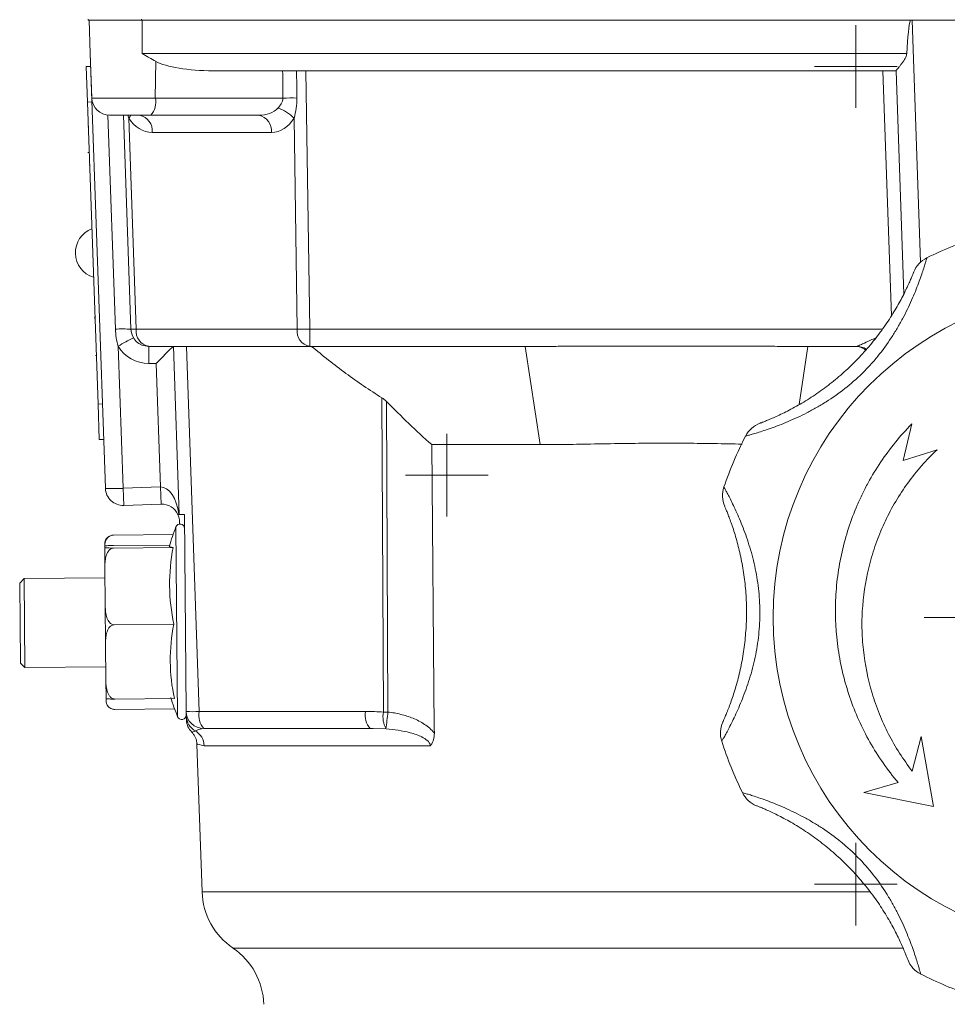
# Model space of a CAD drawing. Header units: millimetres. Extents: x 154 to 910, y 64 to 795.
# Tile 22 of 27: x 710 to 814, y 579 to 690. Entities that reach past the tile are written whole.
import ezdxf

# ---------------------------------------------------------------- set-up
doc = ezdxf.new("R2010")
doc.units = ezdxf.units.MM

# ---------------------------------------------------------------- blocks, each defined once
blk = doc.blocks.new('SW_CENTERMARKSYMBOL_6')
at = {"color": 0, "linetype": 'Continuous', "lineweight": 0}
for p, q in [((0, 2.5), (0, 4.65)), ((0, 0), (0, 2.5)), ((-2.5, 0), (-4.65, 0)), ((0, 0), (-2.5, 0)), ((0, 0), (2.5, 0)), ((0, 0), (0, -2.5)), ((2.5, 0), (4.65, 0)), ((0, -2.5), (0, -4.65))]:
    blk.add_line(p, q, dxfattribs=at)
blk = doc.blocks.new('SW_CENTERMARKSYMBOL_7')
at = {"color": 0, "linetype": 'Continuous', "lineweight": 0}
for p, q in [((0, 2.5), (0, 4.65)), ((0, 0), (0, 2.5)), ((-2.5, 0), (-4.65, 0)), ((0, 0), (-2.5, 0)), ((0, 0), (2.5, 0)), ((0, 0), (0, -2.5)), ((2.5, 0), (4.65, 0)), ((0, -2.5), (0, -4.65))]:
    blk.add_line(p, q, dxfattribs=at)
blk = doc.blocks.new('SW_CENTERMARKSYMBOL_8')
at = {"color": 0, "linetype": 'Continuous', "lineweight": 0}
for p, q in [((0, 2.5), (0, 4.65)), ((0, 0), (0, 2.5)), ((-2.5, 0), (-4.65, 0)), ((0, 0), (-2.5, 0)), ((0, 0), (2.5, 0)), ((0, 0), (0, -2.5)), ((2.5, 0), (4.65, 0)), ((0, -2.5), (0, -4.65))]:
    blk.add_line(p, q, dxfattribs=at)
blk = doc.blocks.new('SW_CENTERMARKSYMBOL_10')
at = {"color": 0, "linetype": 'Continuous', "lineweight": 0}
for p, q in [((0, 5), (0, 20)), ((0, 0), (0, 2.5)), ((-5, 0), (-20, 0)), ((0, 0), (-2.5, 0)), ((0, 0), (2.5, 0)), ((0, 0), (0, -2.5)), ((5, 0), (20, 0)), ((0, -5), (0, -20))]:
    blk.add_line(p, q, dxfattribs=at)

msp = doc.modelspace()

# ---------------------------------------------------------------- linework, layer by layer
at = {"color": 7, "linetype": 'Continuous', "lineweight": 15}
for p, q in [((717.72, 690.01), (717.72, 689.91)), ((719.9, 689.91), (717.72, 689.91)), ((717.95, 686.14), (717.82, 689.91)), ((719.9, 689.91), (723.81, 689.91)), ((723.72, 690.01), (723.72, 689.91)), ((723.81, 686.14), (723.81, 689.91)), ((723.81, 689.91), (810.25, 689.91)), ((810.25, 689.91), (810.45, 689.91)), ((853.17, 689.91), (810.45, 689.91)), ((717.95, 686.14), (718.13, 681.14)), ((719.66, 637.24), (717.95, 686.14)), ((723.81, 686.14), (809.84, 686.14)), ((717.5, 684.69), (718, 684.71)), ((717.64, 680.69), (717.5, 684.69)), ((725.28, 681.14), (725.32, 685.28)), ((808.65, 684.21), (731.78, 684.21)), ((742.23, 684.21), (742.65, 655.14)), ((809.53, 659.13), (808.65, 684.21)), ((717.64, 680.69), (718.14, 680.71)), ((718.83, 646.71), (717.64, 680.69)), ((725.28, 681.14), (739.63, 681.14)), ((724.76, 679.21), (720.13, 679.21)), ((722.54, 655.14), (721.69, 679.21)), ((736.92, 679.21), (724.76, 679.21)), ((717.74, 677.9), (717.67, 677.9)), ((722.29, 678.88), (723.12, 655.14)), ((741.23, 655.14), (740.89, 678.88)), ((738.34, 677.28), (724.92, 677.28)), ((717.67, 675.03), (717.84, 675.03)), ((717.89, 673.61), (717.82, 673.61)), ((718.39, 656.49), (718.49, 656.49)), ((718.49, 656.31), (718.42, 656.3)), ((723.12, 655.14), (741.23, 655.14)), ((742.65, 655.14), (742.65, 653.21)), ((721.1, 653.22), (721.66, 637.24)), ((742.65, 653.21), (724.53, 653.21)), ((727.97, 634.29), (727.31, 653.21)), ((728.79, 653.21), (730.22, 612.14)), ((766.9, 653.21), (742.65, 653.21)), ((768.58, 642.15), (766.9, 653.21)), ((798.72, 653.21), (797.73, 646.67)), ((804.19, 653.21), (798.72, 653.21)), ((718.54, 652.17), (718.64, 652.17)), ((725.38, 651.28), (724.53, 651.28)), ((725.86, 637.39), (725.38, 651.28)), ((750.94, 612.07), (750.78, 647.42)), ((751.3, 647), (751.46, 612.07)), ((718.83, 646.71), (719.33, 646.73)), ((718.97, 642.72), (718.83, 646.71)), ((809.45, 640.38), (810.41, 644.48)), ((718.97, 642.72), (719.47, 642.73)), ((768.58, 642.15), (756.38, 642.15)), ((813.26, 641.58), (809.45, 640.38)), ((721.66, 637.24), (725.86, 637.39)), ((721.66, 637.24), (721.73, 635.31)), ((725.86, 637.39), (725.93, 635.46)), ((725.93, 635.46), (721.73, 635.31)), ((727.97, 634.29), (727.93, 634.29)), ((727.97, 634.29), (728.55, 634.3)), ((728.55, 634.3), (728.74, 612.14)), ((728.01, 633.23), (728, 633.53)), ((720.57, 631.97), (727.27, 632.03)), ((719.58, 630.72), (719.58, 630.59)), ((719.6, 628.25), (719.58, 630.59)), ((720.58, 630.8), (726.89, 630.86)), ((720.58, 630.52), (727.29, 630.58)), ((719.6, 628.25), (719.64, 624.14)), ((710.51, 627.08), (710.02, 626.57)), ((719.61, 627.16), (710.51, 627.08)), ((710.51, 627.08), (710.6, 617.08)), ((710.09, 617.57), (710.02, 626.57)), ((719.68, 619.69), (719.64, 624.14)), ((720.66, 621.89), (727.36, 621.95)), ((719.68, 619.69), (719.71, 615.71)), ((710.09, 617.57), (710.6, 617.08)), ((710.6, 617.08), (719.7, 617.16)), ((719.73, 613.6), (719.71, 615.71)), ((719.73, 613.6), (719.73, 613.53)), ((719.73, 613.34), (719.73, 613.53)), ((720.73, 613.53), (727.44, 613.59)), ((720.74, 612.36), (727.44, 612.42)), ((728.74, 612.14), (728.75, 611.74)), ((728.76, 611.61), (728.76, 611.78)), ((730.22, 612.14), (748.94, 612.14)), ((729.41, 609.82), (729.38, 609.82)), ((749.46, 610.21), (730.74, 610.21)), ((749.78, 610.2), (749.46, 610.21)), ((811.45, 609.31), (810.47, 605.41)), ((812.84, 601.43), (811.45, 609.31)), ((729.96, 608.42), (730.54, 591.84)), ((756.22, 608.28), (730.78, 608.28)), ((808.88, 604.13), (805.01, 603.03)), ((805.01, 603.03), (812.84, 601.43))]:
    msp.add_line(p, q, dxfattribs=at)
at = {"color": 8, "linetype": 'Continuous', "lineweight": 15}
for p, q in [((810.45, 689.91), (811.4, 662.69)), ((808.11, 656.64), (807.15, 684.21)), ((718.13, 681.14), (725.28, 681.14)), ((720.78, 655.15), (719.94, 679.22)), ((742.65, 655.14), (807.08, 655.14)), ((727.6, 632.91), (727.78, 611.55)), ((751.24, 610.17), (749.78, 610.2)), ((730.54, 591.84), (805.73, 591.84)), ((734.02, 585.51), (809.5, 585.51))]:
    msp.add_line(p, q, dxfattribs=at)
at = {"color": 8, "linetype": 'Continuous', "lineweight": 15, "flags": 128}
msp.add_lwpolyline([(722.51, 679.21), (722.43, 679.06), (722.29, 678.88)], dxfattribs=at)
at = {"color": 7, "linetype": 'Continuous', "lineweight": 15, "flags": 128}
for points in [[(756.68, 609.71), (756.67, 610.21), (756.38, 642.15)], [(727.29, 630.58), (727.1, 630.62), (726.96, 630.65), (726.88, 630.68), (726.85, 630.72), (726.85, 630.72)]]:
    msp.add_lwpolyline(points, dxfattribs=at)
at = {"color": 7, "linetype": 'Continuous', "lineweight": 15}
msp.add_circle((831.81, 622.71), 37, dxfattribs=at)
for centre, radius, start, end in [((720.13, 681.21), 2, 182, 270), ((723.05, 680.7), 2.28, 318.9748, 11.0181), ((740.56, 633.32), 47.83, 89.2268, 91.1154), ((723.17, 677.48), 1.76, 353.4535, 78.9719), ((736.59, 677.48), 1.76, 353.4535, 78.9719), ((738.01, 676.26), 3.89, 42.2837, 74.3272), ((719.16, 663.74), 2.88, 110.8253, 253.1747), ((831.81, 622.71), 45, 108.0351, 115.9649), ((813.42, 660.47), 3, 115.9649, 158.3649), ((721.6, 643.17), 12, 85.55, 93.9153), ((722.83, 661.12), 5.99, 267.1981, 272.8019), ((724.53, 655.21), 2, 182, 270), ((724.87, 654.94), 1.76, 173.4535, 258.9719), ((742.98, 654.94), 1.76, 173.4535, 258.9719), ((741.94, 698.08), 42.95, 269.0572, 270.9428), ((729.79, 639.71), 16.06, 115.7294, 122.7504), ((724.53, 655.28), 4, 211.018, 270), ((1115.64, 651.75), 391.1, 179.7863, 180.0691), ((804.2, 651.22), 1.99, 56.9734, 89.8868), ((794.38, 641.75), 3, 110.6351, 153.0351), ((831.81, 622.71), 45, 153.0351, 160.9649), ((720.66, 651.59), 14.39, 266.0133, 273.9891), ((721.66, 637.31), 2, 182, 272), ((792.11, 636.41), 3, 160.9649, 203.3649), ((726, 633.46), 2, 24.6463, 92), ((754.72, 622.46), 29.06, 158.9314, 163.4868), ((728.06, 632.73), 0.5, 0.5, 158.9314), ((720.58, 630.98), 1, 130.3132, 180.5), ((748.46, 626.45), 21.57, 168.9544, 192.0456), ((747.18, 617.94), 20.22, 168.5725, 192.4275), ((754.72, 622.46), 29.06, 197.5132, 202.0686), ((720.73, 613.35), 1, 180.5, 197.3663), ((720.73, 613.35), 1, 217.9148, 230.822), ((728.25, 611.73), 0.5, 202.0686, 0.5), ((729.48, 624.5), 12.39, 266.5724, 273.4276), ((730.74, 612.21), 2, 182, 270), ((730.75, 611.68), 1.99, 182.0528, 241.0367), ((732.46, 611.7), 2.28, 168.9819, 221.0252), ((751.18, 611.7), 2.28, 168.9819, 221.0252), ((753.82, 611.55), 2.92, 169.7872, 208.08), ((751.2, 667.63), 55.57, 269.7333, 270.2667), ((582.53, 630.69), 169.95, 353.0653, 353.7081), ((730.78, 611.24), 2, 182.0026, 226.1993), ((791.87, 609.7), 3, 155.6351, 198.0351), ((728.78, 608.21), 2, 1.8075, 59.7431), ((831.81, 622.71), 45, 198.0351, 205.9649), ((794.05, 604.32), 3, 205.9649, 248.3649), ((738.54, 592.11), 8, 182, 235.6082), ((729.5, 578.91), 8, 2, 55.6082), ((812.77, 585.27), 3, 200.6351, 243.0351), ((831.81, 622.71), 45, 243.0351, 250.9649)]:
    msp.add_arc(centre, radius, start, end, dxfattribs=at)
at = {"color": 8, "linetype": 'Continuous', "lineweight": 15}
msp.add_arc((804.19, 651.22), 1.99, 56.8615, 89.9887, dxfattribs=at)
at = {"color": 7, "linetype": 'Continuous', "lineweight": 15}
for centre, major_axis, ratio, start_param, end_param in [((812.44, 632.93), (-2, 57.27), 0.034899, 0.101178, 0.378037), ((732.05, 686.21), (7.47, 0.08), 0.267572, 3.586827, 4.673464), ((749.76, 127.7), (-10.7, 811.13), 0.004764, 0.814627, 0.819816), ((750.28, 127.63), (-11.22, 811.19), 0.002382, 0.814608, 0.819789), ((736.77, 681.21), (2.75, -0.24), 0.72281, 4.831416, 5.759702), ((724.88, 681.28), (-0.13, 4), 0.81623, 2.187773, 3.116059), ((738.18, 681.28), (-0.46, 3.98), 0.81283, 3.047738, 3.976024), ((725.38, 651.21), (1.93, 2), 0.018064, 0.017443, 1.553354), ((803.91, 655.21), (-0.29, 2), 0.17182, 3.116774, 3.13584), ((726, 633.46), (-0.14, 3.93), 0.50888, 4.908818, 6.283185)]:
    msp.add_ellipse(centre, major_axis=major_axis, ratio=ratio, start_param=start_param, end_param=end_param, dxfattribs=at)
for points, knots in [([(725.32, 685.28), (725.07, 685.41), (724.82, 685.55), (724.44, 685.77), (724.32, 685.84), (724.06, 685.99), (723.94, 686.06), (723.81, 686.14)], [0, 0, 0, 0, 0.5, 0.5, 0.75, 0.75, 1, 1, 1, 1]), ([(808.65, 684.21), (808.65, 684.22), (808.66, 684.24), (808.71, 684.31), (808.75, 684.36), (808.83, 684.47), (808.89, 684.54), (809, 684.69), (809.07, 684.76), (809.2, 684.93), (809.27, 685.02), (809.41, 685.21), (809.48, 685.31), (809.62, 685.52), (809.69, 685.64), (809.79, 685.87), (809.84, 686), (809.84, 686.14)], [0, 0, 0, 0, 0.125, 0.125, 0.25, 0.25, 0.375, 0.375, 0.5, 0.5, 0.625, 0.625, 0.75, 0.75, 0.875, 0.875, 1, 1, 1, 1]), ([(739.06, 680.01), (739.2, 680.16), (739.34, 680.32), (739.51, 680.6), (739.55, 680.7), (739.62, 680.91), (739.64, 681.03), (739.63, 681.14)], [0, 0, 0, 0, 0.5, 0.5, 0.75, 0.75, 1, 1, 1, 1]), ([(741.21, 681.14), (741.21, 680.75), (741.19, 680.37), (741.07, 679.61), (740.99, 679.24), (740.89, 678.88)], [0, 0, 0, 0, 0.5, 0.5, 1, 1, 1, 1]), ([(812.11, 663.17), (812.11, 663.17), (812.08, 663.05), (811.97, 662.71), (811.93, 662.57), (811.83, 662.24), (811.77, 662.05), (811.63, 661.62), (811.55, 661.39), (811.37, 660.87), (811.27, 660.6), (810.95, 659.73), (810.69, 659.08), (810.09, 657.73), (809.75, 657.03), (809.18, 655.95), (808.97, 655.59), (808.55, 654.87), (808.33, 654.52), (807.63, 653.46), (807.13, 652.77), (806.31, 651.76), (806.03, 651.43), (805.44, 650.78), (805.13, 650.47), (804.2, 649.55), (803.55, 648.98), (802.2, 647.92), (801.5, 647.43), (800.41, 646.74), (800.05, 646.52), (799.32, 646.11), (798.96, 645.91), (798.24, 645.55), (797.88, 645.37), (797.17, 645.04), (796.82, 644.89), (795.8, 644.45), (795.16, 644.21), (794.28, 643.9), (794, 643.81), (793.49, 643.64), (793.25, 643.56), (792.83, 643.43), (792.63, 643.38), (792.3, 643.28), (792.16, 643.24), (791.93, 643.18), (791.85, 643.15), (791.73, 643.12), (791.7, 643.11), (791.7, 643.11)], [0, 0, 0, 0, 0.0625, 0.0625, 0.09375, 0.09375, 0.125, 0.125, 0.15625, 0.15625, 0.1875, 0.1875, 0.25, 0.25, 0.3125, 0.3125, 0.34375, 0.34375, 0.375, 0.375, 0.4375, 0.4375, 0.46875, 0.46875, 0.5, 0.5, 0.5625, 0.5625, 0.625, 0.625, 0.65625, 0.65625, 0.6875, 0.6875, 0.71875, 0.71875, 0.75, 0.75, 0.8125, 0.8125, 0.84375, 0.84375, 0.875, 0.875, 0.90625, 0.90625, 0.9375, 0.9375, 0.96875, 0.96875, 1, 1, 1, 1]), ([(793.32, 644.56), (793.32, 644.56), (793.34, 644.57), (793.44, 644.61), (793.51, 644.63), (793.7, 644.7), (793.81, 644.75), (794.09, 644.86), (794.25, 644.93), (794.6, 645.07), (794.79, 645.16), (795.21, 645.35), (795.44, 645.45), (796.15, 645.79), (796.67, 646.05), (797.76, 646.65), (798.32, 646.98), (799.16, 647.52), (799.45, 647.71), (800.01, 648.1), (800.3, 648.3), (801.14, 648.92), (801.68, 649.36), (802.75, 650.26), (803.27, 650.74), (804.27, 651.73), (804.76, 652.25), (805.7, 653.3), (806.14, 653.84), (806.98, 654.93), (807.37, 655.49), (808.12, 656.62), (808.46, 657.17), (808.92, 657.97), (809.07, 658.23), (809.34, 658.75), (809.47, 659), (809.7, 659.47), (809.81, 659.69), (810.01, 660.11), (810.1, 660.3), (810.25, 660.65), (810.32, 660.81), (810.43, 661.08), (810.48, 661.2), (810.6, 661.48), (810.63, 661.57), (810.63, 661.57)], [0, 0, 0, 0, 0.03125, 0.03125, 0.0625, 0.0625, 0.09375, 0.09375, 0.125, 0.125, 0.15625, 0.15625, 0.1875, 0.1875, 0.25, 0.25, 0.3125, 0.3125, 0.34375, 0.34375, 0.375, 0.375, 0.4375, 0.4375, 0.5, 0.5, 0.5625, 0.5625, 0.625, 0.625, 0.6875, 0.6875, 0.75, 0.75, 0.78125, 0.78125, 0.8125, 0.8125, 0.84375, 0.84375, 0.875, 0.875, 0.90625, 0.90625, 0.9375, 0.9375, 1, 1, 1, 1]), ([(721.1, 653.22), (721, 653.53), (720.93, 653.85), (720.83, 654.49), (720.8, 654.82), (720.78, 655.15)], [0, 0, 0, 0, 0.5, 0.5, 1, 1, 1, 1]), ([(742.87, 653.21), (744.13, 652.15), (745.41, 651.14), (748.04, 649.2), (749.39, 648.28), (750.78, 647.42)], [0, 0, 0, 0, 0.5, 0.5, 1, 1, 1, 1]), ([(766.9, 653.21), (767.56, 653.21), (768.89, 653.21), (770.88, 653.21), (772.87, 653.22), (774.87, 653.22), (776.86, 653.23), (778.85, 653.23), (780.84, 653.23), (782.82, 653.23), (784.81, 653.23), (786.8, 653.23), (788.79, 653.23), (790.78, 653.22), (792.76, 653.22), (794.75, 653.21), (796.74, 653.21), (798.06, 653.21), (798.72, 653.21)], [0, 0, 0, 0, 0.062633, 0.12524, 0.187823, 0.250385, 0.312926, 0.375448, 0.437953, 0.500443, 0.562919, 0.625382, 0.687835, 0.750279, 0.812716, 0.875147, 0.937575, 1, 1, 1, 1]), ([(805.2, 652.79), (805.03, 652.91), (804.7, 653.15), (804.25, 653.19), (804.04, 653.21)], [0, 0, 0, 0, 0.527957, 1, 1, 1, 1]), ([(810.41, 644.48), (809.11, 643.15), (807.95, 641.72), (806.41, 639.44), (805.93, 638.65), (805.27, 637.44), (805.06, 637.03), (804.65, 636.19), (804.46, 635.77), (803.54, 633.64), (802.97, 631.89), (802.36, 629.2), (802.2, 628.3), (802.01, 626.92), (801.96, 626.46), (801.89, 625.53), (801.86, 625.07), (801.77, 622.76), (801.87, 620.93), (802.27, 618.2), (802.44, 617.29), (802.88, 615.48), (803.14, 614.59), (804.04, 611.98), (804.79, 610.3), (806.15, 607.89), (806.65, 607.1), (807.71, 605.58), (808.28, 604.84), (808.88, 604.13)], [0, 0, 0, 0, 0.125, 0.125, 0.1875, 0.1875, 0.21875, 0.21875, 0.25, 0.25, 0.375, 0.375, 0.4375, 0.4375, 0.46875, 0.46875, 0.5, 0.5, 0.625, 0.625, 0.6875, 0.6875, 0.75, 0.75, 0.875, 0.875, 0.9375, 0.9375, 1, 1, 1, 1]), ([(791.32, 642.21), (790.27, 642.23), (788.21, 642.27), (785.35, 642.31), (782.76, 642.32), (780.19, 642.31), (777.19, 642.27), (773.97, 642.21), (771.04, 642.16), (769.31, 642.15), (768.58, 642.15)], [0, 0, 0, 0, 0.138848, 0.272493, 0.374761, 0.476494, 0.609006, 0.767091, 0.901195, 1, 1, 1, 1]), ([(810.47, 605.41), (809.44, 606.74), (808.55, 608.13), (807.42, 610.33), (807.08, 611.08), (806.61, 612.23), (806.47, 612.62), (806.19, 613.41), (806.06, 613.81), (805.46, 615.8), (805.14, 617.42), (804.87, 619.88), (804.82, 620.7), (804.8, 621.95), (804.8, 622.37), (804.83, 623.2), (804.85, 623.62), (805.01, 625.69), (805.29, 627.31), (805.93, 629.71), (806.18, 630.5), (806.75, 632.07), (807.08, 632.83), (808.14, 635.07), (808.99, 636.49), (810.45, 638.5), (810.97, 639.15), (812.07, 640.41), (812.65, 641.01), (813.26, 641.58)], [0, 0, 0, 0, 0.125, 0.125, 0.1875, 0.1875, 0.21875, 0.21875, 0.25, 0.25, 0.375, 0.375, 0.4375, 0.4375, 0.46875, 0.46875, 0.5, 0.5, 0.625, 0.625, 0.6875, 0.6875, 0.75, 0.75, 0.875, 0.875, 0.9375, 0.9375, 1, 1, 1, 1]), ([(789.27, 637.38), (789.27, 637.38), (789.33, 637.28), (789.5, 636.97), (789.57, 636.84), (789.73, 636.53), (789.82, 636.36), (790.02, 635.96), (790.13, 635.73), (790.37, 635.24), (790.5, 634.98), (790.88, 634.14), (791.15, 633.49), (791.69, 632.12), (791.94, 631.38), (792.3, 630.21), (792.41, 629.81), (792.62, 629), (792.71, 628.59), (792.97, 627.35), (793.1, 626.51), (793.23, 625.22), (793.27, 624.79), (793.31, 623.91), (793.32, 623.47), (793.3, 622.16), (793.25, 621.3), (793.04, 619.6), (792.9, 618.75), (792.61, 617.5), (792.51, 617.09), (792.29, 616.28), (792.17, 615.89), (791.92, 615.12), (791.79, 614.74), (791.52, 614.01), (791.38, 613.65), (790.97, 612.62), (790.69, 611.99), (790.29, 611.16), (790.16, 610.89), (789.91, 610.41), (789.8, 610.19), (789.59, 609.8), (789.49, 609.62), (789.33, 609.31), (789.26, 609.19), (789.14, 608.98), (789.1, 608.91), (789.04, 608.8), (789.02, 608.78), (789.02, 608.78)], [0, 0, 0, 0, 0.0625, 0.0625, 0.09375, 0.09375, 0.125, 0.125, 0.15625, 0.15625, 0.1875, 0.1875, 0.25, 0.25, 0.3125, 0.3125, 0.34375, 0.34375, 0.375, 0.375, 0.4375, 0.4375, 0.46875, 0.46875, 0.5, 0.5, 0.5625, 0.5625, 0.625, 0.625, 0.65625, 0.65625, 0.6875, 0.6875, 0.71875, 0.71875, 0.75, 0.75, 0.8125, 0.8125, 0.84375, 0.84375, 0.875, 0.875, 0.90625, 0.90625, 0.9375, 0.9375, 0.96875, 0.96875, 1, 1, 1, 1]), ([(789.14, 610.94), (789.14, 610.94), (789.15, 610.97), (789.19, 611.06), (789.23, 611.13), (789.31, 611.31), (789.36, 611.43), (789.47, 611.7), (789.54, 611.86), (789.68, 612.21), (789.76, 612.41), (789.92, 612.84), (790.01, 613.07), (790.27, 613.81), (790.45, 614.36), (790.8, 615.56), (790.96, 616.19), (791.18, 617.17), (791.25, 617.5), (791.37, 618.18), (791.43, 618.52), (791.58, 619.55), (791.66, 620.25), (791.77, 621.64), (791.81, 622.34), (791.82, 623.76), (791.8, 624.47), (791.71, 625.87), (791.64, 626.57), (791.46, 627.93), (791.35, 628.61), (791.08, 629.93), (790.93, 630.56), (790.69, 631.46), (790.61, 631.75), (790.44, 632.3), (790.35, 632.57), (790.19, 633.07), (790.1, 633.3), (789.95, 633.74), (789.87, 633.94), (789.73, 634.29), (789.67, 634.45), (789.56, 634.73), (789.51, 634.84), (789.39, 635.12), (789.35, 635.22), (789.35, 635.22)], [0, 0, 0, 0, 0.03125, 0.03125, 0.0625, 0.0625, 0.09375, 0.09375, 0.125, 0.125, 0.15625, 0.15625, 0.1875, 0.1875, 0.25, 0.25, 0.3125, 0.3125, 0.34375, 0.34375, 0.375, 0.375, 0.4375, 0.4375, 0.5, 0.5, 0.5625, 0.5625, 0.625, 0.625, 0.6875, 0.6875, 0.75, 0.75, 0.78125, 0.78125, 0.8125, 0.8125, 0.84375, 0.84375, 0.875, 0.875, 0.90625, 0.90625, 0.9375, 0.9375, 1, 1, 1, 1]), ([(728, 633.53), (727.99, 633.78), (727.93, 633.97), (727.87, 634.16), (727.85, 634.21), (727.82, 634.28), (727.82, 634.29), (727.82, 634.29)], [0, 0, 0, 0, 0.5, 0.5, 0.75, 0.75, 1, 1, 1, 1]), ([(720.57, 631.97), (720.45, 631.97), (720.32, 631.94), (720.12, 631.86), (720.04, 631.8), (719.91, 631.69), (719.86, 631.63), (719.77, 631.5), (719.74, 631.44), (719.65, 631.24), (719.62, 631.11), (719.59, 630.84), (719.58, 630.7), (719.58, 630.57)], [0, 0, 0, 0, 0.125, 0.125, 0.25, 0.25, 0.375, 0.375, 0.5, 0.5, 0.75, 0.75, 1, 1, 1, 1]), ([(719.95, 631.72), (719.98, 631.76), (720.03, 631.83), (720.21, 631.91), (720.39, 631.96), (720.52, 631.97), (720.57, 631.97)], [0, 0, 0, 0, 0.29312, 0.562842, 0.83495, 1, 1, 1, 1]), ([(720.58, 630.8), (720.45, 630.8), (720.33, 630.8), (720.13, 630.79), (720.05, 630.79), (719.85, 630.78), (719.77, 630.77), (719.66, 630.76), (719.63, 630.75), (719.59, 630.74), (719.58, 630.73), (719.58, 630.72)], [0, 0, 0, 0, 0.125, 0.125, 0.25, 0.25, 0.5, 0.5, 0.75, 0.75, 1, 1, 1, 1]), ([(719.58, 630.59), (719.58, 630.58), (719.59, 630.57), (719.63, 630.56), (719.66, 630.55), (719.77, 630.54), (719.85, 630.53), (720.05, 630.53), (720.13, 630.53), (720.28, 630.52), (720.34, 630.52), (720.46, 630.52), (720.52, 630.52), (720.58, 630.52)], [0, 0, 0, 0, 0.25, 0.25, 0.5, 0.5, 0.75, 0.75, 0.875, 0.875, 0.9375, 0.9375, 1, 1, 1, 1]), ([(720.58, 630.52), (720.46, 630.52), (720.33, 630.48), (720.14, 630.34), (720.06, 630.25), (719.86, 629.97), (719.78, 629.76), (719.67, 629.34), (719.64, 629.12), (719.6, 628.69), (719.6, 628.47), (719.6, 628.25)], [0, 0, 0, 0, 0.125, 0.125, 0.25, 0.25, 0.5, 0.5, 0.75, 0.75, 1, 1, 1, 1]), ([(719.64, 624.14), (719.64, 623.92), (719.65, 623.71), (719.69, 623.27), (719.72, 623.06), (719.84, 622.63), (719.92, 622.42), (720.13, 622.15), (720.21, 622.06), (720.36, 621.96), (720.41, 621.94), (720.53, 621.9), (720.59, 621.89), (720.66, 621.89)], [0, 0, 0, 0, 0.25, 0.25, 0.5, 0.5, 0.75, 0.75, 0.875, 0.875, 0.9375, 0.9375, 1, 1, 1, 1]), ([(720.66, 621.89), (720.53, 621.89), (720.41, 621.84), (720.21, 621.71), (720.13, 621.63), (720, 621.45), (719.95, 621.35), (719.86, 621.15), (719.83, 621.05), (719.75, 620.74), (719.71, 620.53), (719.68, 620.11), (719.68, 619.9), (719.68, 619.69)], [0, 0, 0, 0, 0.125, 0.125, 0.25, 0.25, 0.375, 0.375, 0.5, 0.5, 0.75, 0.75, 1, 1, 1, 1]), ([(719.71, 615.71), (719.71, 615.5), (719.72, 615.29), (719.76, 614.88), (719.8, 614.67), (719.91, 614.26), (720, 614.05), (720.2, 613.78), (720.28, 613.7), (720.43, 613.6), (720.49, 613.58), (720.6, 613.54), (720.67, 613.53), (720.73, 613.53)], [0, 0, 0, 0, 0.25, 0.25, 0.5, 0.5, 0.75, 0.75, 0.875, 0.875, 0.9375, 0.9375, 1, 1, 1, 1]), ([(720.73, 613.53), (720.6, 613.53), (720.48, 613.53), (720.28, 613.53), (720.2, 613.54), (720, 613.54), (719.92, 613.55), (719.81, 613.56), (719.78, 613.57), (719.74, 613.58), (719.73, 613.59), (719.73, 613.6)], [0, 0, 0, 0, 0.125, 0.125, 0.25, 0.25, 0.5, 0.5, 0.75, 0.75, 1, 1, 1, 1]), ([(719.73, 613.53), (719.73, 613.42), (719.74, 613.31), (719.78, 613.08), (719.81, 612.97), (719.93, 612.75), (720.01, 612.64), (720.21, 612.5), (720.29, 612.45), (720.44, 612.4), (720.5, 612.39), (720.61, 612.37), (720.68, 612.36), (720.74, 612.36)], [0, 0, 0, 0, 0.25, 0.25, 0.5, 0.5, 0.75, 0.75, 0.875, 0.875, 0.9375, 0.9375, 1, 1, 1, 1]), ([(728.78, 611.21), (728.77, 611.23), (728.77, 611.26), (728.76, 611.54), (728.76, 611.61)], [0, 0, 0, 0, 0.735784, 1, 1, 1, 1]), ([(751.46, 612.07), (751.95, 612.01), (752.42, 611.93), (753.37, 611.69), (753.83, 611.55), (754.73, 611.18), (755.17, 610.96), (755.79, 610.55), (755.98, 610.41), (756.35, 610.08), (756.53, 609.91), (756.68, 609.71)], [0, 0, 0, 0, 0.25, 0.25, 0.5, 0.5, 0.75, 0.75, 0.875, 0.875, 1, 1, 1, 1]), ([(729.37, 609.8), (729.39, 609.78), (729.45, 609.73), (729.62, 609.54), (729.83, 609.14), (729.96, 608.76), (729.95, 608.5), (729.94, 608.43)], [0, 0, 0, 0, 0.185181, 0.464406, 0.659043, 0.903356, 1, 1, 1, 1]), ([(756.22, 608.28), (756.22, 608.34), (756.21, 608.4), (756.17, 608.51), (756.14, 608.57), (756.05, 608.72), (755.97, 608.81), (755.7, 609.04), (755.49, 609.16), (755.07, 609.37), (754.86, 609.46), (754.42, 609.61), (754.19, 609.68), (753.52, 609.86), (753.07, 609.95), (752.16, 610.09), (751.7, 610.14), (751.24, 610.17)], [0, 0, 0, 0, 0.03125, 0.03125, 0.0625, 0.0625, 0.125, 0.125, 0.25, 0.25, 0.375, 0.375, 0.5, 0.5, 0.75, 0.75, 1, 1, 1, 1]), ([(756.68, 609.71), (756.68, 609.45), (756.65, 609.19), (756.54, 608.81), (756.49, 608.7), (756.37, 608.47), (756.3, 608.37), (756.22, 608.28)], [0, 0, 0, 0, 0.5, 0.5, 0.75, 0.75, 1, 1, 1, 1]), ([(791.35, 603.01), (791.35, 603.01), (791.47, 602.97), (791.81, 602.87), (791.95, 602.83), (792.28, 602.73), (792.47, 602.67), (792.89, 602.53), (793.13, 602.45), (793.64, 602.27), (793.92, 602.17), (794.79, 601.85), (795.44, 601.59), (796.78, 600.99), (797.49, 600.65), (798.56, 600.07), (798.93, 599.87), (799.65, 599.44), (800, 599.22), (801.06, 598.53), (801.75, 598.03), (802.75, 597.21), (803.08, 596.92), (803.73, 596.33), (804.05, 596.03), (804.97, 595.1), (805.54, 594.45), (806.6, 593.09), (807.09, 592.39), (807.78, 591.31), (808, 590.94), (808.41, 590.22), (808.6, 589.85), (808.97, 589.13), (809.15, 588.78), (809.48, 588.07), (809.63, 587.72), (810.06, 586.69), (810.31, 586.05), (810.62, 585.18), (810.71, 584.9), (810.88, 584.39), (810.95, 584.15), (811.09, 583.72), (811.14, 583.53), (811.24, 583.2), (811.28, 583.06), (811.34, 582.83), (811.37, 582.75), (811.4, 582.63), (811.41, 582.6), (811.41, 582.6)], [0, 0, 0, 0, 0.0625, 0.0625, 0.09375, 0.09375, 0.125, 0.125, 0.15625, 0.15625, 0.1875, 0.1875, 0.25, 0.25, 0.3125, 0.3125, 0.34375, 0.34375, 0.375, 0.375, 0.4375, 0.4375, 0.46875, 0.46875, 0.5, 0.5, 0.5625, 0.5625, 0.625, 0.625, 0.65625, 0.65625, 0.6875, 0.6875, 0.71875, 0.71875, 0.75, 0.75, 0.8125, 0.8125, 0.84375, 0.84375, 0.875, 0.875, 0.90625, 0.90625, 0.9375, 0.9375, 0.96875, 0.96875, 1, 1, 1, 1]), ([(809.96, 584.22), (809.96, 584.22), (809.95, 584.24), (809.91, 584.34), (809.89, 584.41), (809.81, 584.59), (809.77, 584.71), (809.66, 584.99), (809.59, 585.14), (809.44, 585.5), (809.36, 585.69), (809.17, 586.11), (809.07, 586.34), (808.73, 587.05), (808.47, 587.56), (807.86, 588.65), (807.53, 589.22), (806.99, 590.06), (806.81, 590.34), (806.42, 590.91), (806.22, 591.19), (805.6, 592.03), (805.16, 592.58), (804.25, 593.64), (803.78, 594.16), (802.79, 595.17), (802.27, 595.66), (801.22, 596.59), (800.68, 597.03), (799.59, 597.87), (799.03, 598.27), (797.9, 599.02), (797.35, 599.36), (796.55, 599.82), (796.28, 599.96), (795.77, 600.24), (795.52, 600.37), (795.05, 600.6), (794.83, 600.71), (794.41, 600.9), (794.21, 600.99), (793.86, 601.15), (793.71, 601.22), (793.44, 601.33), (793.32, 601.38), (793.04, 601.49), (792.94, 601.53), (792.94, 601.53)], [0, 0, 0, 0, 0.03125, 0.03125, 0.0625, 0.0625, 0.09375, 0.09375, 0.125, 0.125, 0.15625, 0.15625, 0.1875, 0.1875, 0.25, 0.25, 0.3125, 0.3125, 0.34375, 0.34375, 0.375, 0.375, 0.4375, 0.4375, 0.5, 0.5, 0.5625, 0.5625, 0.625, 0.625, 0.6875, 0.6875, 0.75, 0.75, 0.78125, 0.78125, 0.8125, 0.8125, 0.84375, 0.84375, 0.875, 0.875, 0.90625, 0.90625, 0.9375, 0.9375, 1, 1, 1, 1])]:
    msp.add_open_spline(points, degree=3, knots=knots, dxfattribs=at)
at = {"color": 8, "linetype": 'Continuous', "lineweight": 15}
for points, knots in [([(722.29, 678.88), (722.28, 678.92), (722.24, 679.02), (722.22, 679.13), (722.21, 679.21)], [0, 0, 0, 0, 0.328908, 1, 1, 1, 1]), ([(804.2, 653.21), (804.24, 653.22), (804.29, 653.23), (804.5, 653.32), (804.95, 653.52), (805.62, 653.84), (806.16, 654.07), (806.36, 654.15)], [0, 0, 0, 0, 0.130896, 0.184342, 0.409569, 0.778482, 1, 1, 1, 1]), ([(729.79, 609.95), (729.68, 609.9), (729.43, 609.8), (729.42, 609.82), (729.41, 609.82)], [0, 0, 0, 0, 0.426489, 1, 1, 1, 1]), ([(730.49, 610.17), (730.39, 610.16), (730.09, 610.12), (729.91, 610.01), (729.79, 609.95)], [0, 0, 0, 0, 0.359161, 1, 1, 1, 1]), ([(730.78, 608.28), (730.37, 608.37), (729.86, 608.49), (730.03, 608.44), (730.06, 608.43)], [0, 0, 0, 0, 0.815487, 1, 1, 1, 1])]:
    msp.add_open_spline(points, degree=3, knots=knots, dxfattribs=at)
at = {"color": 7, "linetype": 'Continuous', "lineweight": 15}
for points in [[(750.78, 647.42), (750.97, 647.3), (751.14, 647.16), (751.3, 647)], [(751.3, 647), (752.94, 645.33), (754.63, 643.71), (756.38, 642.15)], [(748.94, 612.14), (749.61, 612.14), (750.28, 612.11), (750.94, 612.07)]]:
    msp.add_open_spline(points, degree=3, dxfattribs=at)

# ---------------------------------------------------------------- block references
at = {"color": 7, "linetype": 'Continuous', "lineweight": 0}
for name, p in [('SW_CENTERMARKSYMBOL_8', (804.1, 684.71)), ('SW_CENTERMARKSYMBOL_7', (758.1, 638.71)), ('SW_CENTERMARKSYMBOL_10', (831.81, 622.71)), ('SW_CENTERMARKSYMBOL_6', (804.1, 592.71))]:
    msp.add_blockref(name, p, dxfattribs=at)

doc.saveas('drawing.dxf')
